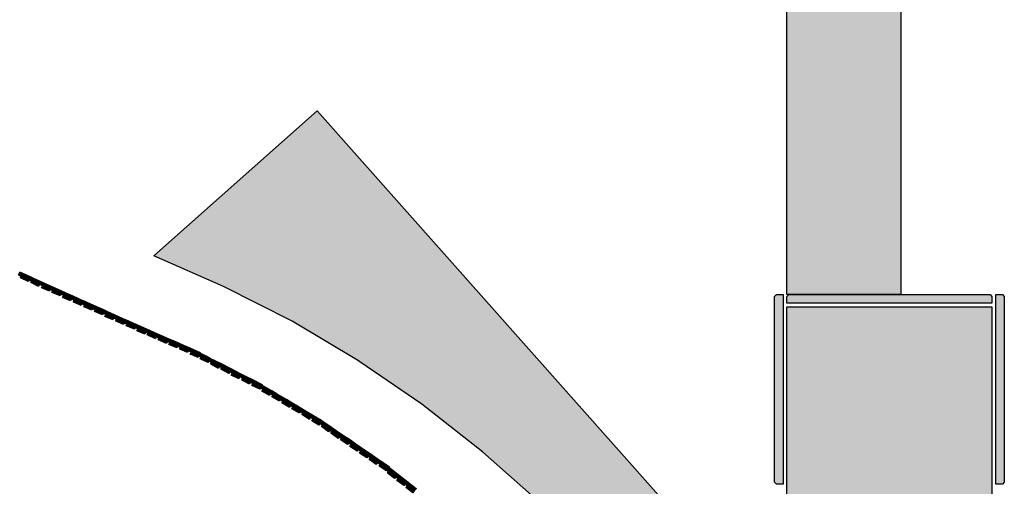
# Model space of a CAD drawing. Header units: millimetres. Extents: x -9985 to 240895, y -184894 to 39395.
# Tile 109 of 164: x 78206 to 80271, y 6618 to 7598. Entities that reach past the tile are written whole.
import ezdxf

# ---------------------------------------------------------------- set-up
doc = ezdxf.new("R2010")
doc.units = ezdxf.units.MM
doc.layers.add('A-MURI-NUOVI', color=40, linetype='Continuous')
doc.layers.add('A-PILASTRI', color=8, linetype='Continuous')

msp = doc.modelspace()

# ---------------------------------------------------------------- hatches: boundary and pattern name
at = {"layer": 'A-MURI-NUOVI'}
for points in [[(79815, 8918), (80054, 8918), (80054, 7021), (79815, 7021), (79815, 8918)], [(79901, 6200), (79914, 5776), (79881.631, 5822.452), (79760, 5997), (79730, 6048), (79708, 6086), (79617, 6220), (79519, 6348), (79412, 6469), (79298, 6584), (79177, 6691), (79050, 6791), (78920, 6880), (78917, 6882), (78778, 6965), (78634, 7038), (78488, 7102), (78830, 7406), (79901, 6200)], [(78208, 7056), (78209, 7059), (78204, 7062), (78206.872, 7067.743), (78228.903, 7057.806), (78226, 7052), (78224, 7048), (78208, 7056)], [(78206.872, 7067.743), (78207, 7068), (78229, 7058), (78228.903, 7057.806), (78206.872, 7067.743)], [(78226, 7052), (78228.903, 7057.806), (78250.934, 7047.868), (78248, 7042), (78246, 7038), (78230, 7046), (78231, 7049), (78226, 7052)], [(78228.903, 7057.806), (78229, 7058), (78251, 7048), (78250.934, 7047.868), (78228.903, 7057.806)], [(78272.965, 7037.931), (78270, 7032), (78270.5, 7031.75), (78269, 7028), (78252, 7035), (78254, 7039), (78248, 7042), (78250.934, 7047.868), (78272.965, 7037.931)], [(78273, 7038), (78272.965, 7037.931), (78250.934, 7047.868), (78251, 7048), (78273, 7038)], [(78270, 7032), (78272.965, 7037.931), (78272.971, 7037.928), (78270.5, 7031.75), (78270, 7032)], [(78274, 7025), (78276, 7029), (78270.5, 7031.75), (78272.971, 7037.928), (78294.997, 7027.993), (78292, 7022), (78292.5, 7021.75), (78291, 7018), (78274, 7025)], [(78272.965, 7037.931), (78273, 7038), (78272.971, 7037.928), (78272.965, 7037.931)], [(78273, 7038), (78295, 7028), (78294.997, 7027.993), (78272.971, 7037.928), (78273, 7038)], [(78294.997, 7027.993), (78292.5, 7021.75), (78292, 7022), (78294.997, 7027.993), (78294.997, 7027.993)], [(78292.5, 7021.75), (78294.997, 7027.993), (78317.844, 7017.688), (78313, 7008), (78296, 7015), (78298, 7019), (78292.5, 7021.75)], [(78294.997, 7027.993), (78295, 7028), (78318, 7018), (78317.844, 7017.688), (78294.997, 7027.993)], [(78295, 7028), (78294.997, 7027.993), (78294.997, 7027.993), (78295, 7028)], [(78319, 7005), (78320, 7009), (78315, 7011), (78317.862, 7017.679), (78339.875, 7007.75), (78335, 6998), (78319, 7005)], [(78318, 7018), (78317.862, 7017.679), (78317.844, 7017.688), (78318, 7018)], [(78317.862, 7017.679), (78318, 7018), (78340, 7008), (78339.875, 7007.75), (78317.862, 7017.679)], [(78361.917, 6997.807), (78359, 6991), (78359.176, 6990.941), (78358, 6988), (78341, 6995), (78342, 6999), (78337, 7001), (78339.89, 7007.743), (78361.917, 6997.807)], [(78339.875, 7007.75), (78340, 7008), (78339.89, 7007.743), (78339.875, 7007.75)], [(78362, 6998), (78361.917, 6997.807), (78339.89, 7007.743), (78340, 7008), (78362, 6998)], [(78359, 6991), (78361.917, 6997.807), (78361.922, 6997.805), (78359.176, 6990.941), (78359, 6991)], [(78363, 6985), (78365, 6989), (78359.176, 6990.941), (78361.922, 6997.805), (78383.945, 6987.872), (78381, 6981), (78381.176, 6980.941), (78380, 6978), (78363, 6985)], [(78361.917, 6997.807), (78362, 6998), (78361.922, 6997.805), (78361.917, 6997.807)], [(78362, 6998), (78384, 6988), (78383.945, 6987.872), (78361.922, 6997.805), (78362, 6998)], [(78383.948, 6987.87), (78381.176, 6980.941), (78381, 6981), (78383.945, 6987.872), (78383.948, 6987.87)], [(78381.176, 6980.941), (78383.948, 6987.87), (78405.974, 6977.935), (78402, 6968), (78385, 6975), (78387, 6979), (78381.176, 6980.941)], [(78384, 6988), (78383.948, 6987.87), (78383.945, 6987.872), (78384, 6988)], [(78383.948, 6987.87), (78384, 6988), (78406, 6978), (78405.974, 6977.935), (78383.948, 6987.87)], [(78408, 6965), (78409, 6969), (78404, 6971), (78405.981, 6977.932), (78428, 6968), (78428.819, 6967.639), (78424, 6958), (78408, 6965)], [(78405.974, 6977.935), (78406, 6978), (78405.981, 6977.932), (78405.974, 6977.935)], [(78405.981, 6977.932), (78406, 6978), (78429, 6968), (78428.819, 6967.639), (78428, 6968), (78405.981, 6977.932)], [(78430, 6955), (78431, 6959), (78426, 6961), (78428.841, 6967.629), (78450.952, 6957.888), (78448, 6951), (78448.176, 6950.941), (78447, 6948), (78430, 6955)], [(78429, 6968), (78428.841, 6967.629), (78428.819, 6967.639), (78429, 6968)], [(78428.841, 6967.629), (78429, 6968), (78451, 6958), (78450.952, 6957.888), (78428.841, 6967.629)], [(78450.955, 6957.887), (78448.176, 6950.941), (78448, 6951), (78450.952, 6957.888), (78450.955, 6957.887)], [(78448.176, 6950.941), (78450.955, 6957.887), (78460.5, 6953.682), (78473, 6948), (78470, 6942), (78470.5, 6941.75), (78469, 6938), (78452, 6945), (78454, 6949), (78448.176, 6950.941)], [(78451, 6958), (78450.955, 6957.887), (78450.952, 6957.888), (78451, 6958)], [(78450.955, 6957.887), (78451, 6958), (78460.5, 6953.682), (78450.955, 6957.887)], [(78529.111, 6923.455), (78518, 6928), (78496, 6938), (78473, 6948), (78460.5, 6953.682), (78529.111, 6923.455)], [(78470, 6942), (78473, 6948), (78470.5, 6941.75), (78470, 6942)], [(78474, 6936), (78476, 6939), (78470.5, 6941.75), (78473, 6948), (78496, 6938), (78493, 6932), (78491, 6928), (78474, 6936)], [(78518, 6928), (78515, 6922), (78515.529, 6921.824), (78514, 6918), (78497, 6926), (78498, 6929), (78493, 6932), (78496, 6938), (78518, 6928)], [(78515, 6922), (78518, 6928), (78515.529, 6921.824), (78515, 6922)], [(78519, 6916), (78521, 6920), (78515.529, 6921.824), (78518, 6928), (78529.111, 6923.455), (78539.883, 6918.709), (78536, 6909), (78519, 6916)], [(78540, 6919), (78539.883, 6918.709), (78529.111, 6923.455), (78540, 6919)], [(78562.805, 6908.61), (78560, 6903), (78558, 6899), (78542, 6906), (78543, 6910), (78538, 6912), (78539.913, 6918.696), (78562.805, 6908.61)], [(78539.883, 6918.709), (78540, 6919), (78539.913, 6918.696), (78539.883, 6918.709)], [(78563, 6909), (78562.805, 6908.61), (78539.913, 6918.696), (78540, 6919), (78563, 6909)], [(78584, 6896.5), (78581, 6892), (78582, 6891.5), (78581, 6889), (78564, 6896), (78566, 6900), (78560, 6903), (78562.805, 6908.61), (78571, 6905), (78584.616, 6898.041), (78584, 6896.5)], [(78562.805, 6908.61), (78563, 6909), (78585, 6899), (78584.616, 6898.041), (78571, 6905), (78562.805, 6908.61)], [(78581, 6892), (78584, 6896.5), (78582, 6891.5), (78581, 6892)], [(78585, 6886), (78587, 6889), (78582, 6891.5), (78584, 6896.5), (78584.923, 6897.884), (78597.25, 6891.583), (78606, 6887), (78601, 6878), (78585, 6886)], [(78584.923, 6897.884), (78584, 6896.5), (78584.616, 6898.041), (78584.923, 6897.884)], [(78584.923, 6897.884), (78585, 6898), (78597.25, 6891.583), (78584.923, 6897.884)], [(78606, 6887), (78597.25, 6891.583), (78616, 6882), (78606, 6887)], [(78627.947, 6875.894), (78625, 6870), (78623, 6866), (78607, 6875), (78608, 6878), (78603, 6881), (78606, 6887), (78616, 6882), (78627.947, 6875.894)], [(78628, 6876), (78627.947, 6875.894), (78616, 6882), (78628, 6876)], [(78649.812, 6864.718), (78646, 6859), (78646.8, 6858.6), (78645, 6855), (78628, 6864), (78630, 6867), (78625, 6870), (78627.947, 6875.894), (78649.812, 6864.718)], [(78650, 6865), (78649.812, 6864.718), (78627.947, 6875.894), (78628, 6876), (78650, 6865)], [(78646, 6859), (78649.812, 6864.718), (78649.85, 6864.699), (78646.8, 6858.6), (78646, 6859)], [(78650, 6852), (78652, 6856), (78646.8, 6858.6), (78649.85, 6864.699), (78670.956, 6853.912), (78668, 6848), (78666, 6844), (78650, 6852)], [(78649.812, 6864.718), (78650, 6865), (78649.85, 6864.699), (78649.812, 6864.718)], [(78671, 6854), (78670.956, 6853.912), (78649.85, 6864.699), (78650, 6865), (78671, 6854)], [(78668, 6848), (78670.956, 6853.912), (78692.858, 6842.717), (78688, 6833), (78672, 6841), (78674, 6845), (78668, 6848)], [(78670.956, 6853.912), (78671, 6854), (78693, 6843), (78692.858, 6842.717), (78670.956, 6853.912)], [(78714, 6831), (78711, 6825), (78711.385, 6824.769), (78710, 6822), (78693, 6830), (78695, 6834), (78690, 6836), (78692.875, 6842.708), (78706, 6836), (78714.476, 6830.953), (78714.389, 6830.778), (78714, 6831)], [(78693, 6843), (78692.875, 6842.708), (78692.858, 6842.717), (78693, 6843)], [(78692.875, 6842.708), (78693, 6843), (78715, 6832), (78714.476, 6830.953), (78706, 6836), (78692.875, 6842.708)], [(78711, 6825), (78714, 6831), (78714.389, 6830.778), (78711.385, 6824.769), (78711, 6825)], [(78714, 6818), (78716, 6822), (78711.385, 6824.769), (78714.389, 6830.778), (78723.864, 6825.364), (78734.897, 6818.794), (78732, 6813), (78730, 6809), (78714, 6818)], [(78723.864, 6825.364), (78714.389, 6830.778), (78714.476, 6830.953), (78723.864, 6825.364)], [(78735, 6819), (78734.897, 6818.794), (78723.864, 6825.364), (78735, 6819)], [(78732, 6813), (78734.897, 6818.794), (78746.308, 6812), (78756, 6806), (78751, 6797), (78735, 6806), (78737, 6809), (78732, 6813)], [(78734.897, 6818.794), (78735, 6819), (78746.308, 6812), (78734.897, 6818.794)], [(78765.545, 6800.545), (78756, 6806), (78746.308, 6812), (78765.545, 6800.545)], [(78776.894, 6793.788), (78774, 6788), (78772, 6784), (78756, 6794), (78758, 6797), (78753, 6800), (78756, 6806), (78765.545, 6800.545), (78776.894, 6793.788)], [(78777, 6794), (78776.894, 6793.788), (78765.545, 6800.545), (78777, 6794)], [(78777, 6781), (78779, 6784), (78774, 6788), (78776.894, 6793.788), (78788.631, 6786.8), (78798, 6781), (78793, 6772), (78777, 6781)], [(78776.894, 6793.788), (78777, 6794), (78788.631, 6786.8), (78776.894, 6793.788)], [(78807.227, 6775.727), (78798, 6781), (78788.631, 6786.8), (78807.227, 6775.727)], [(78798, 6769), (78800, 6772), (78795, 6775), (78798, 6781), (78807.227, 6775.727), (78818.891, 6768.782), (78816, 6763), (78814, 6759), (78798, 6769)], [(78819, 6769), (78818.891, 6768.782), (78807.227, 6775.727), (78819, 6769)], [(78816, 6763), (78818.891, 6768.782), (78830.954, 6761.6), (78839.25, 6756.464), (78839.978, 6755.967), (78836, 6750), (78834, 6747), (78819, 6756), (78821, 6760), (78816, 6763)], [(78818.891, 6768.782), (78819, 6769), (78830.954, 6761.6), (78818.891, 6768.782)], [(78839.25, 6756.464), (78830.954, 6761.6), (78837, 6758), (78839.25, 6756.464)], [(78839, 6744), (78841, 6747), (78836, 6750), (78839.978, 6755.967), (78842.727, 6754.091), (78860, 6742), (78856, 6736), (78854, 6733), (78839, 6744)], [(78840, 6756), (78839.978, 6755.967), (78839.25, 6756.464), (78840, 6756)], [(78839.978, 6755.967), (78840, 6756), (78842.727, 6754.091), (78839.978, 6755.967)], [(78860, 6742), (78842.727, 6754.091), (78900, 6715), (78880, 6728), (78860, 6742)], [(78856, 6736), (78860, 6742), (78880, 6728), (78876, 6723), (78876.435, 6722.652), (78874, 6719), (78859, 6730), (78861, 6733), (78856, 6736)], [(78876, 6723), (78880, 6728), (78876.435, 6722.652), (78876, 6723)], [(78879, 6716), (78881, 6719), (78876.435, 6722.652), (78880, 6728), (78900, 6715), (78896, 6709), (78894, 6706), (78879, 6716)], [(78920, 6701), (78916, 6695), (78914, 6692), (78899, 6702), (78901, 6706), (78896, 6709), (78900, 6715), (78920, 6701)], [(78965.25, 6670.238), (78961, 6673), (78941, 6687), (78920, 6701), (78900, 6715), (78963, 6672), (78965.25, 6670.238)], [(78919, 6688), (78922, 6692), (78916, 6695), (78920, 6701), (78941, 6687), (78934, 6678), (78919, 6688)], [(78961, 6673), (78957, 6668), (78957.068, 6667.945), (78954, 6664), (78939, 6675), (78942, 6678), (78937, 6681), (78941, 6687), (78961, 6673)], [(78957, 6668), (78961, 6673), (78957.068, 6667.945), (78957, 6668)], [(78960, 6661), (78962, 6664), (78957.068, 6667.945), (78961, 6673), (78965.25, 6670.238), (78979.861, 6658.792), (78976, 6653), (78976.2, 6652.8), (78975, 6651), (78960, 6661)], [(78981, 6660), (78980.218, 6658.828), (78980, 6659), (78979.861, 6658.792), (78965.25, 6670.238), (78981, 6660)], [(78980.08, 6658.62), (78976.2, 6652.8), (78976, 6653), (78979.861, 6658.792), (78980.08, 6658.62)], [(78976.2, 6652.8), (78980.08, 6658.62), (78998.903, 6643.876), (78992, 6635), (78978, 6646), (78980, 6649), (78976.2, 6652.8)], [(78980.218, 6658.828), (78980.08, 6658.62), (78979.861, 6658.792), (78980, 6659), (78980.218, 6658.828)], [(78980.08, 6658.62), (78980.218, 6658.828), (78999, 6644), (78998.903, 6643.876), (78980.08, 6658.62)], [(78997, 6631), (79000, 6634), (78995, 6638), (78998.912, 6643.869), (79017.964, 6628.945), (79014, 6623), (79012, 6620), (78997, 6631)], [(78999, 6644), (78998.912, 6643.869), (78998.903, 6643.876), (78999, 6644)], [(78998.912, 6643.869), (78999, 6644), (79018, 6629), (79017.964, 6628.945), (78998.912, 6643.869)], [(79014, 6623), (79017.964, 6628.945), (79037.622, 6613.546), (79033, 6608), (79033.205, 6607.836), (79031, 6605), (79016, 6616), (79019, 6619), (79014, 6623)], [(79017.964, 6628.945), (79018, 6629), (79038, 6614), (79037.622, 6613.546), (79017.964, 6628.945)]]:
    msp.add_hatch(color=40, dxfattribs=at).paths.add_polyline_path(points)
at = {"layer": 'A-PILASTRI'}
for points in [[(79807, 7021), (79807, 6623), (79793, 6623), (79789, 6627), (79789, 7017), (79793, 7021), (79807, 7021)], [(80245, 7003), (79815, 7003), (79815, 7017), (79819, 7021), (80241, 7021), (80245, 7017), (80245, 7003)], [(80253, 6623), (80253, 7021), (80267, 7021), (80271, 7017), (80271, 6627), (80267, 6623), (80253, 6623)], [(80245, 6995), (80245, 6245), (79815, 6245), (79815, 6995), (80245, 6995)]]:
    msp.add_hatch(color=8, dxfattribs=at).paths.add_polyline_path(points)

# ---------------------------------------------------------------- linework, layer by layer
at = {"layer": 'A-MURI-NUOVI'}
for points in [[(79815, 8918), (80054, 8918), (80054, 7021), (79815, 7021), (79815, 8918)], [(79901, 6200), (79914, 5776), (79881.631, 5822.452), (79760, 5997), (79730, 6048), (79708, 6086), (79617, 6220), (79519, 6348), (79412, 6469), (79298, 6584), (79177, 6691), (79050, 6791), (78920, 6880), (78917, 6882), (78778, 6965), (78634, 7038), (78488, 7102), (78830, 7406), (79901, 6200)], [(78208, 7056), (78209, 7059), (78204, 7062), (78206.872, 7067.743), (78228.903, 7057.806), (78226, 7052), (78224, 7048), (78208, 7056)], [(78206.872, 7067.743), (78207, 7068), (78229, 7058), (78228.903, 7057.806), (78206.872, 7067.743)], [(78226, 7052), (78228.903, 7057.806), (78250.934, 7047.868), (78248, 7042), (78246, 7038), (78230, 7046), (78231, 7049), (78226, 7052)], [(78228.903, 7057.806), (78229, 7058), (78251, 7048), (78250.934, 7047.868), (78228.903, 7057.806)], [(78272.965, 7037.931), (78270, 7032), (78270.5, 7031.75), (78269, 7028), (78252, 7035), (78254, 7039), (78248, 7042), (78250.934, 7047.868), (78272.965, 7037.931)], [(78273, 7038), (78272.965, 7037.931), (78250.934, 7047.868), (78251, 7048), (78273, 7038)], [(78270, 7032), (78272.965, 7037.931), (78272.971, 7037.928), (78270.5, 7031.75), (78270, 7032)], [(78274, 7025), (78276, 7029), (78270.5, 7031.75), (78272.971, 7037.928), (78294.997, 7027.993), (78292, 7022), (78292.5, 7021.75), (78291, 7018), (78274, 7025)], [(78272.965, 7037.931), (78273, 7038), (78272.971, 7037.928), (78272.965, 7037.931)], [(78273, 7038), (78295, 7028), (78294.997, 7027.993), (78272.971, 7037.928), (78273, 7038)], [(78294.997, 7027.993), (78292.5, 7021.75), (78292, 7022), (78294.997, 7027.993), (78294.997, 7027.993)], [(78292.5, 7021.75), (78294.997, 7027.993), (78317.844, 7017.688), (78313, 7008), (78296, 7015), (78298, 7019), (78292.5, 7021.75)], [(78294.997, 7027.993), (78295, 7028), (78318, 7018), (78317.844, 7017.688), (78294.997, 7027.993)], [(78295, 7028), (78294.997, 7027.993), (78294.997, 7027.993), (78295, 7028)], [(78319, 7005), (78320, 7009), (78315, 7011), (78317.862, 7017.679), (78339.875, 7007.75), (78335, 6998), (78319, 7005)], [(78318, 7018), (78317.862, 7017.679), (78317.844, 7017.688), (78318, 7018)], [(78317.862, 7017.679), (78318, 7018), (78340, 7008), (78339.875, 7007.75), (78317.862, 7017.679)], [(78361.917, 6997.807), (78359, 6991), (78359.176, 6990.941), (78358, 6988), (78341, 6995), (78342, 6999), (78337, 7001), (78339.89, 7007.743), (78361.917, 6997.807)], [(78339.875, 7007.75), (78340, 7008), (78339.89, 7007.743), (78339.875, 7007.75)], [(78362, 6998), (78361.917, 6997.807), (78339.89, 7007.743), (78340, 7008), (78362, 6998)], [(78359, 6991), (78361.917, 6997.807), (78361.922, 6997.805), (78359.176, 6990.941), (78359, 6991)], [(78363, 6985), (78365, 6989), (78359.176, 6990.941), (78361.922, 6997.805), (78383.945, 6987.872), (78381, 6981), (78381.176, 6980.941), (78380, 6978), (78363, 6985)], [(78361.917, 6997.807), (78362, 6998), (78361.922, 6997.805), (78361.917, 6997.807)], [(78362, 6998), (78384, 6988), (78383.945, 6987.872), (78361.922, 6997.805), (78362, 6998)], [(78383.948, 6987.87), (78381.176, 6980.941), (78381, 6981), (78383.945, 6987.872), (78383.948, 6987.87)], [(78381.176, 6980.941), (78383.948, 6987.87), (78405.974, 6977.935), (78402, 6968), (78385, 6975), (78387, 6979), (78381.176, 6980.941)], [(78384, 6988), (78383.948, 6987.87), (78383.945, 6987.872), (78384, 6988)], [(78383.948, 6987.87), (78384, 6988), (78406, 6978), (78405.974, 6977.935), (78383.948, 6987.87)], [(78408, 6965), (78409, 6969), (78404, 6971), (78405.981, 6977.932), (78428, 6968), (78428.819, 6967.639), (78424, 6958), (78408, 6965)], [(78405.974, 6977.935), (78406, 6978), (78405.981, 6977.932), (78405.974, 6977.935)], [(78405.981, 6977.932), (78406, 6978), (78429, 6968), (78428.819, 6967.639), (78428, 6968), (78405.981, 6977.932)], [(78430, 6955), (78431, 6959), (78426, 6961), (78428.841, 6967.629), (78450.952, 6957.888), (78448, 6951), (78448.176, 6950.941), (78447, 6948), (78430, 6955)], [(78429, 6968), (78428.841, 6967.629), (78428.819, 6967.639), (78429, 6968)], [(78428.841, 6967.629), (78429, 6968), (78451, 6958), (78450.952, 6957.888), (78428.841, 6967.629)], [(78450.955, 6957.887), (78448.176, 6950.941), (78448, 6951), (78450.952, 6957.888), (78450.955, 6957.887)], [(78448.176, 6950.941), (78450.955, 6957.887), (78460.5, 6953.682), (78473, 6948), (78470, 6942), (78470.5, 6941.75), (78469, 6938), (78452, 6945), (78454, 6949), (78448.176, 6950.941)], [(78451, 6958), (78450.955, 6957.887), (78450.952, 6957.888), (78451, 6958)], [(78450.955, 6957.887), (78451, 6958), (78460.5, 6953.682), (78450.955, 6957.887)], [(78529.111, 6923.455), (78518, 6928), (78496, 6938), (78473, 6948), (78460.5, 6953.682), (78529.111, 6923.455)], [(78470, 6942), (78473, 6948), (78470.5, 6941.75), (78470, 6942)], [(78474, 6936), (78476, 6939), (78470.5, 6941.75), (78473, 6948), (78496, 6938), (78493, 6932), (78491, 6928), (78474, 6936)], [(78518, 6928), (78515, 6922), (78515.529, 6921.824), (78514, 6918), (78497, 6926), (78498, 6929), (78493, 6932), (78496, 6938), (78518, 6928)], [(78515, 6922), (78518, 6928), (78515.529, 6921.824), (78515, 6922)], [(78519, 6916), (78521, 6920), (78515.529, 6921.824), (78518, 6928), (78529.111, 6923.455), (78539.883, 6918.709), (78536, 6909), (78519, 6916)], [(78540, 6919), (78539.883, 6918.709), (78529.111, 6923.455), (78540, 6919)], [(78562.805, 6908.61), (78560, 6903), (78558, 6899), (78542, 6906), (78543, 6910), (78538, 6912), (78539.913, 6918.696), (78562.805, 6908.61)], [(78539.883, 6918.709), (78540, 6919), (78539.913, 6918.696), (78539.883, 6918.709)], [(78563, 6909), (78562.805, 6908.61), (78539.913, 6918.696), (78540, 6919), (78563, 6909)], [(78584, 6896.5), (78581, 6892), (78582, 6891.5), (78581, 6889), (78564, 6896), (78566, 6900), (78560, 6903), (78562.805, 6908.61), (78571, 6905), (78584.616, 6898.041), (78584, 6896.5)], [(78562.805, 6908.61), (78563, 6909), (78585, 6899), (78584.616, 6898.041), (78571, 6905), (78562.805, 6908.61)], [(78581, 6892), (78584, 6896.5), (78582, 6891.5), (78581, 6892)], [(78585, 6886), (78587, 6889), (78582, 6891.5), (78584, 6896.5), (78584.923, 6897.884), (78597.25, 6891.583), (78606, 6887), (78601, 6878), (78585, 6886)], [(78584.923, 6897.884), (78584, 6896.5), (78584.616, 6898.041), (78584.923, 6897.884)], [(78584.923, 6897.884), (78585, 6898), (78597.25, 6891.583), (78584.923, 6897.884)], [(78606, 6887), (78597.25, 6891.583), (78616, 6882), (78606, 6887)], [(78627.947, 6875.894), (78625, 6870), (78623, 6866), (78607, 6875), (78608, 6878), (78603, 6881), (78606, 6887), (78616, 6882), (78627.947, 6875.894)], [(78628, 6876), (78627.947, 6875.894), (78616, 6882), (78628, 6876)], [(78649.812, 6864.718), (78646, 6859), (78646.8, 6858.6), (78645, 6855), (78628, 6864), (78630, 6867), (78625, 6870), (78627.947, 6875.894), (78649.812, 6864.718)], [(78650, 6865), (78649.812, 6864.718), (78627.947, 6875.894), (78628, 6876), (78650, 6865)], [(78646, 6859), (78649.812, 6864.718), (78649.85, 6864.699), (78646.8, 6858.6), (78646, 6859)], [(78650, 6852), (78652, 6856), (78646.8, 6858.6), (78649.85, 6864.699), (78670.956, 6853.912), (78668, 6848), (78666, 6844), (78650, 6852)], [(78649.812, 6864.718), (78650, 6865), (78649.85, 6864.699), (78649.812, 6864.718)], [(78671, 6854), (78670.956, 6853.912), (78649.85, 6864.699), (78650, 6865), (78671, 6854)], [(78668, 6848), (78670.956, 6853.912), (78692.858, 6842.717), (78688, 6833), (78672, 6841), (78674, 6845), (78668, 6848)], [(78670.956, 6853.912), (78671, 6854), (78693, 6843), (78692.858, 6842.717), (78670.956, 6853.912)], [(78714, 6831), (78711, 6825), (78711.385, 6824.769), (78710, 6822), (78693, 6830), (78695, 6834), (78690, 6836), (78692.875, 6842.708), (78706, 6836), (78714.476, 6830.953), (78714.389, 6830.778), (78714, 6831)], [(78693, 6843), (78692.875, 6842.708), (78692.858, 6842.717), (78693, 6843)], [(78692.875, 6842.708), (78693, 6843), (78715, 6832), (78714.476, 6830.953), (78706, 6836), (78692.875, 6842.708)], [(78711, 6825), (78714, 6831), (78714.389, 6830.778), (78711.385, 6824.769), (78711, 6825)], [(78714, 6818), (78716, 6822), (78711.385, 6824.769), (78714.389, 6830.778), (78723.864, 6825.364), (78734.897, 6818.794), (78732, 6813), (78730, 6809), (78714, 6818)], [(78723.864, 6825.364), (78714.389, 6830.778), (78714.476, 6830.953), (78723.864, 6825.364)], [(78735, 6819), (78734.897, 6818.794), (78723.864, 6825.364), (78735, 6819)], [(78732, 6813), (78734.897, 6818.794), (78746.308, 6812), (78756, 6806), (78751, 6797), (78735, 6806), (78737, 6809), (78732, 6813)], [(78734.897, 6818.794), (78735, 6819), (78746.308, 6812), (78734.897, 6818.794)], [(78765.545, 6800.545), (78756, 6806), (78746.308, 6812), (78765.545, 6800.545)], [(78776.894, 6793.788), (78774, 6788), (78772, 6784), (78756, 6794), (78758, 6797), (78753, 6800), (78756, 6806), (78765.545, 6800.545), (78776.894, 6793.788)], [(78777, 6794), (78776.894, 6793.788), (78765.545, 6800.545), (78777, 6794)], [(78777, 6781), (78779, 6784), (78774, 6788), (78776.894, 6793.788), (78788.631, 6786.8), (78798, 6781), (78793, 6772), (78777, 6781)], [(78776.894, 6793.788), (78777, 6794), (78788.631, 6786.8), (78776.894, 6793.788)], [(78807.227, 6775.727), (78798, 6781), (78788.631, 6786.8), (78807.227, 6775.727)], [(78798, 6769), (78800, 6772), (78795, 6775), (78798, 6781), (78807.227, 6775.727), (78818.891, 6768.782), (78816, 6763), (78814, 6759), (78798, 6769)], [(78819, 6769), (78818.891, 6768.782), (78807.227, 6775.727), (78819, 6769)], [(78816, 6763), (78818.891, 6768.782), (78830.954, 6761.6), (78839.25, 6756.464), (78839.978, 6755.967), (78836, 6750), (78834, 6747), (78819, 6756), (78821, 6760), (78816, 6763)], [(78818.891, 6768.782), (78819, 6769), (78830.954, 6761.6), (78818.891, 6768.782)], [(78839.25, 6756.464), (78830.954, 6761.6), (78837, 6758), (78839.25, 6756.464)], [(78839, 6744), (78841, 6747), (78836, 6750), (78839.978, 6755.967), (78842.727, 6754.091), (78860, 6742), (78856, 6736), (78854, 6733), (78839, 6744)], [(78840, 6756), (78839.978, 6755.967), (78839.25, 6756.464), (78840, 6756)], [(78839.978, 6755.967), (78840, 6756), (78842.727, 6754.091), (78839.978, 6755.967)], [(78860, 6742), (78842.727, 6754.091), (78900, 6715), (78880, 6728), (78860, 6742)], [(78856, 6736), (78860, 6742), (78880, 6728), (78876, 6723), (78876.435, 6722.652), (78874, 6719), (78859, 6730), (78861, 6733), (78856, 6736)], [(78876, 6723), (78880, 6728), (78876.435, 6722.652), (78876, 6723)], [(78879, 6716), (78881, 6719), (78876.435, 6722.652), (78880, 6728), (78900, 6715), (78896, 6709), (78894, 6706), (78879, 6716)], [(78920, 6701), (78916, 6695), (78914, 6692), (78899, 6702), (78901, 6706), (78896, 6709), (78900, 6715), (78920, 6701)], [(78965.25, 6670.238), (78961, 6673), (78941, 6687), (78920, 6701), (78900, 6715), (78963, 6672), (78965.25, 6670.238)], [(78919, 6688), (78922, 6692), (78916, 6695), (78920, 6701), (78941, 6687), (78934, 6678), (78919, 6688)], [(78961, 6673), (78957, 6668), (78957.068, 6667.945), (78954, 6664), (78939, 6675), (78942, 6678), (78937, 6681), (78941, 6687), (78961, 6673)], [(78957, 6668), (78961, 6673), (78957.068, 6667.945), (78957, 6668)], [(78960, 6661), (78962, 6664), (78957.068, 6667.945), (78961, 6673), (78965.25, 6670.238), (78979.861, 6658.792), (78976, 6653), (78976.2, 6652.8), (78975, 6651), (78960, 6661)], [(78981, 6660), (78980.218, 6658.828), (78980, 6659), (78979.861, 6658.792), (78965.25, 6670.238), (78981, 6660)], [(78980.08, 6658.62), (78976.2, 6652.8), (78976, 6653), (78979.861, 6658.792), (78980.08, 6658.62)], [(78976.2, 6652.8), (78980.08, 6658.62), (78998.903, 6643.876), (78992, 6635), (78978, 6646), (78980, 6649), (78976.2, 6652.8)], [(78980.218, 6658.828), (78980.08, 6658.62), (78979.861, 6658.792), (78980, 6659), (78980.218, 6658.828)], [(78980.08, 6658.62), (78980.218, 6658.828), (78999, 6644), (78998.903, 6643.876), (78980.08, 6658.62)], [(78997, 6631), (79000, 6634), (78995, 6638), (78998.912, 6643.869), (79017.964, 6628.945), (79014, 6623), (79012, 6620), (78997, 6631)], [(78999, 6644), (78998.912, 6643.869), (78998.903, 6643.876), (78999, 6644)], [(78998.912, 6643.869), (78999, 6644), (79018, 6629), (79017.964, 6628.945), (78998.912, 6643.869)], [(79014, 6623), (79017.964, 6628.945), (79037.622, 6613.546), (79033, 6608), (79033.205, 6607.836), (79031, 6605), (79016, 6616), (79019, 6619), (79014, 6623)], [(79017.964, 6628.945), (79018, 6629), (79038, 6614), (79037.622, 6613.546), (79017.964, 6628.945)]]:
    msp.add_lwpolyline(points, close=True, dxfattribs=at)
at = {"layer": 'A-PILASTRI'}
for points in [[(79807, 7021), (79807, 6623), (79793, 6623), (79789, 6627), (79789, 7017), (79793, 7021), (79807, 7021)], [(80245, 7003), (79815, 7003), (79815, 7017), (79819, 7021), (80241, 7021), (80245, 7017), (80245, 7003)], [(80253, 6623), (80253, 7021), (80267, 7021), (80271, 7017), (80271, 6627), (80267, 6623), (80253, 6623)], [(80245, 6995), (80245, 6245), (79815, 6245), (79815, 6995), (80245, 6995)]]:
    msp.add_lwpolyline(points, close=True, dxfattribs=at)

doc.saveas('drawing.dxf')
